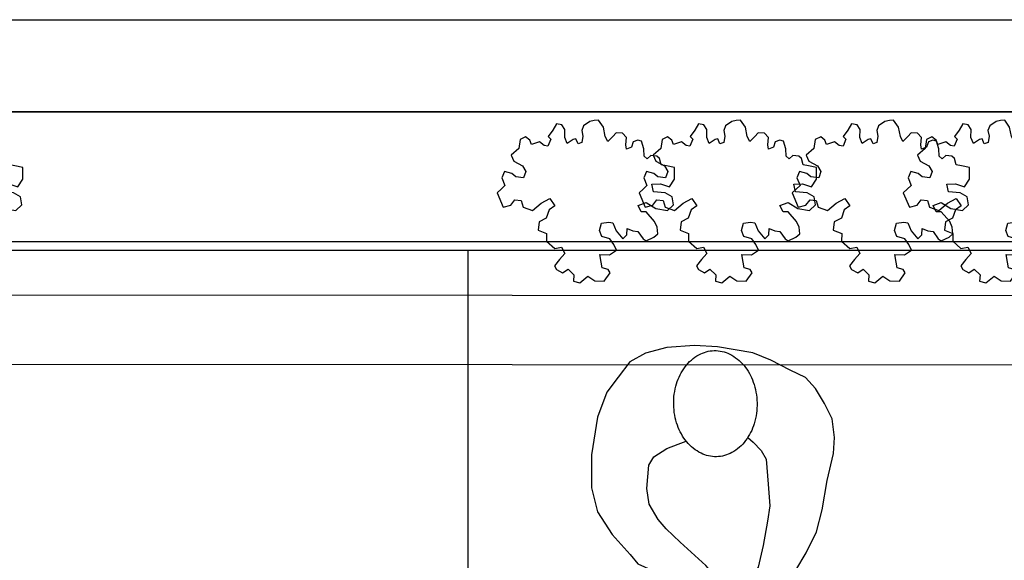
# Model space of a CAD drawing. Header units: millimetres. Extents: x 45699 to 251499, y 244 to 86446.
# Tile 14 of 240: x 54703 to 56837, y 35207 to 36380. Entities that reach past the tile are written whole.
import ezdxf

# ---------------------------------------------------------------- set-up
doc = ezdxf.new("R2010")
doc.units = ezdxf.units.MM
doc.header["$LTSCALE"] = 400
for name, color, linetype in [('inr', 4, 'Continuous'), ('plant', 114, 'Continuous'), ('symbol', 1, 'Continuous')]:
    doc.layers.add(name, color=color, linetype=linetype)
doc.layers.add('mat-beton (ihwg)', color=5, linetype='Continuous', lineweight=25)

# ---------------------------------------------------------------- blocks, each defined once
blk = doc.blocks.new('symb-ps03_b2')
blk.add_lwpolyline([(82.2, -333.7), (93.5, -323.3), (109.6, -304.5), (119.8, -284.7), (121.3, -230.8), (122.5, -183.8), (115.8, -150.4), (104.2, -98.4), (90.8, -52.2), (69, -24.8), (57.7, -13.2), (50.2, -0.9), (49.4, 8.5), (59.4, 13), (75.8, 8.9), (114.7, -1.3), (145.3, -16.6), (172.1, -41.1), (196.4, -77.8), (221.1, -122.2), (235.7, -169.2), (249.9, -232.3), (265.9, -290), (270.3, -324.8), (267.4, -365.4), (252.2, -399.3), (234.6, -432.8), (213.5, -457.5), (181.2, -475.4), (141, -499), (102.8, -516.9), (26.9, -533.5), (-23.3, -539.3), (-83.1, -537.5), (-129.9, -527.7), (-165.1, -510.7), (-191.8, -478.7), (-217.7, -447.5), (-240.8, -394), (-258.1, -313.4), (-261.7, -241.7), (-250.8, -189), (-222, -138.3), (-185.2, -93.4), (-169.5, -72.2), (-133.8, -53.9), (-107.1, -45.7), (-74.5, -10), (-56.5, 2.3), (-37.5, 6.7), (-23, 0.8), (-11.7, -12.6), (-10.5, -27.9), (-13.2, -49.2), (-22.6, -61.1), (-75.1, -114.5), (-104.5, -144.9), (-120.7, -165.7), (-138.4, -200.3), (-141.8, -234.1), (-134.6, -284.5), (-123.4, -302.1), (-94.4, -318.8), (-69, -327.2), (-51.7, -333)])
blk.add_lwpolyline([(-74.5, -413.3, 0.078796), (-66.1, -458.3, 0.088041), (-45.7, -493.9, 0.105312), (-14.5, -518.5, 0.121926), (19.1, -525.8, 0.121926), (52.3, -516.6, 0.105312), (82.1, -490.3, 0.088041), (100.3, -453.5, 0.078796), (106.2, -408.2, 0.078796), (97.7, -363.2, 0.088041), (77.4, -327.6, 0.105312), (46.2, -303, 0.121926), (12.5, -295.7, 0.121926), (-20.6, -304.9, 0.105312), (-50.4, -331.2, 0.088041), (-68.6, -368, 0.078796)], format="xyb", close=True)
blk = doc.blocks.new('SYMB-BM02_B2')
at = {"layer": 'plant'}
blk.add_lwpolyline([(97.9, 356.4), (65.8, 370.6), (46.1, 367.1), (22.9, 343.9), (26.5, 317.2), (5.1, 313.6), (-27.1, 336.8), (-68.1, 352.8), (-84.2, 340.4), (-93.1, 315.4), (-77.1, 290.5), (-84.2, 262), (-105.6, 274.4), (-134.2, 301.2), (-166.3, 297.6), (-189.5, 272.7), (-184.2, 245.9), (-180.6, 208.5), (-209.2, 213.9), (-255.6, 237), (-302, 240.6), (-314.5, 221), (-325.2, 197.9), (-328.8, 156.9), (-314.5, 133.7), (-285.9, 119.5), (-262.7, 94.6), (-269.9, 73.2), (-298.4, 80.3), (-305.6, 67.8), (-307.4, 28.6), (-341.3, 37.6), (-375.2, 66.1), (-405.5, 69.6), (-427, 48.2), (-412.7, 12.6), (-402, -28.3), (-380.6, -26.6), (-360.9, -62.2), (-377, -76.4), (-407.3, -83.6), (-423.4, -126.3), (-448.4, -119.2), (-475.2, -126.3), (-482.3, -158.4), (-448.4, -194), (-446.6, -249.2), (-410.9, -258.1), (-362.7, -236.7), (-327, -242.1), (-307.4, -272.4), (-337.7, -302.6), (-366.3, -308), (-398.4, -332.9), (-380.6, -365), (-337.7, -377.5), (-335.9, -406), (-332.4, -436.2), (-252, -457.6), (-234.2, -418.4), (-243.1, -382.8), (-219.9, -357.9), (-184.2, -372.1), (-139.5, -343.6), (-141.3, -283.1), (-132.4, -229.6), (-84.2, -233.2), (-86, -270.6), (-59.2, -311.6), (-68.1, -354.3), (-36, -386.4), (6.8, -361.4), (39, -388.1), (97.9, -377.5), (115.7, -343.6), (153.2, -350.7), (160.4, -393.5), (171.1, -436.2), (192.5, -439.8), (228.2, -425.5), (230, -389.9), (274.6, -384.6), (299.6, -407.7), (328.2, -386.4), (326.4, -329.4), (369.2, -315.1), (403.2, -275.9), (387.1, -222.5), (365.7, -220.7), (338.9, -240.3), (312.1, -226.1), (274.6, -204.7), (308.6, -165.5), (312.1, -121), (278.2, -112.1), (240.7, -110.3), (205, -137), (171.1, -126.3), (146.1, -92.5), (165.7, -58.6), (183.6, -44.4), (228.2, -56.8), (285.3, -55.1), (281.8, -24.8), (255, -1.6), (285.3, 14.4), (305, 34), (353.2, 32.2), (371, 37.6), (381.7, 83.9), (381.7, 110.6), (349.6, 130.2), (317.5, 139.1), (247.9, 135.5), (231.8, 114.1), (194.3, 121.3), (208.6, 165.8), (265.7, 187.2), (313.9, 229.9), (310.3, 274.4), (271.1, 295.8), (231.8, 279.8), (187.2, 233.5), (149.7, 251.3), (176.4, 290.5), (219.3, 319), (203.2, 365.3), (155, 404.5), (121.1, 376), (97.9, 356.4)], dxfattribs=at)

msp = doc.modelspace()

# ---------------------------------------------------------------- linework, layer by layer
at = {"layer": 'inr'}
for p, q in [((53274.4, 35898.8), (58074.4, 35898.8)), ((53274.4, 35880), (58074.4, 35880)), ((55674.4, 35880), (55674.4, 35180)), ((58074.4, 35780), (53274.4, 35783.1)), ((58074.3, 35630), (53274.4, 35633.1))]:
    msp.add_line(p, q, dxfattribs=at)
msp.add_lwpolyline([(58074.4, 35880), (58074.4, 36180), (53274.4, 36180), (53274.4, 35880)], close=True, dxfattribs=at)
at = {"layer": 'mat-beton (ihwg)', "lineweight": 25}
for p, q in [((52744.4, 36380), (58074.4, 36380)), ((52744.4, 36380), (58074.4, 36380)), ((52744.4, 36180), (58074.4, 36180)), ((52744.4, 36180), (58074.4, 36180))]:
    msp.add_line(p, q, dxfattribs=at)

# ---------------------------------------------------------------- block references
at = {"layer": 'symbol', "xscale": 0.4, "yscale": 0.4, "zscale": 0.4, "rotation": 308.2472552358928}
for p in [(54544.5, 36007.6), (55957, 36007.6), (56264.8, 36007.6), (56596.6, 36007.6), (56837.7, 36007.6)]:
    msp.add_blockref('SYMB-BM02_B2', p, dxfattribs=at)
at = {"layer": 'symbol', "linetype": 'Continuous', "lineweight": 0, "xscale": -1, "rotation": 182.8754763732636}
msp.add_blockref('symb-ps03_b2', (56215.7, 35135.9), dxfattribs=at)

doc.saveas('drawing.dxf')
